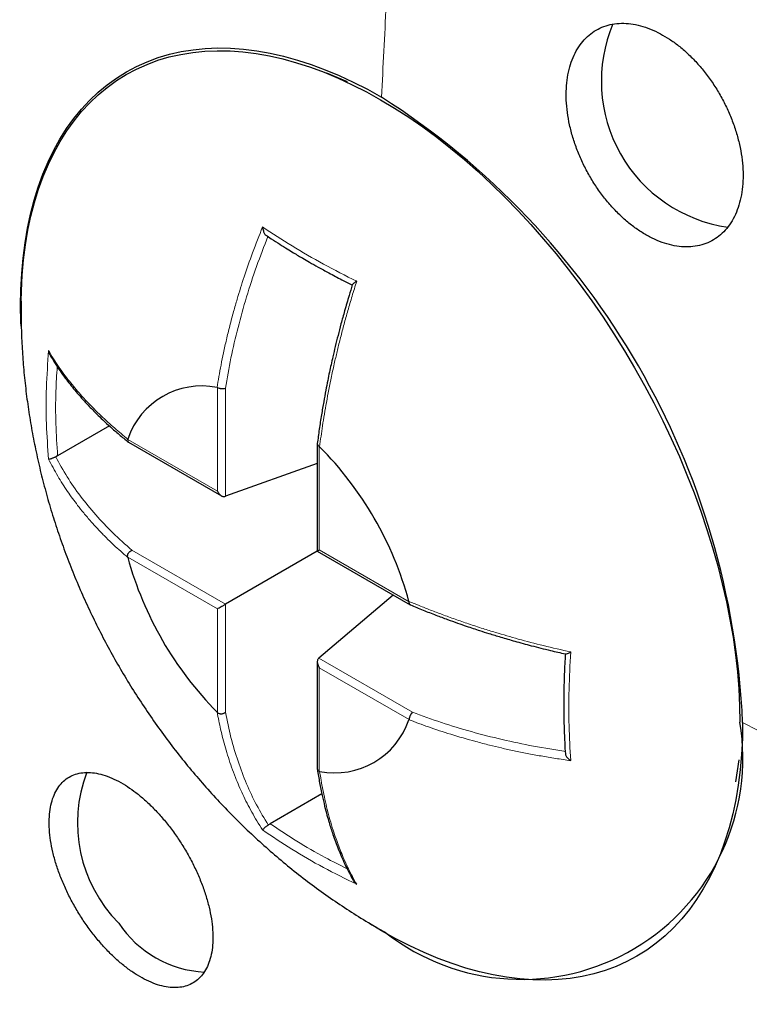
# Model space of a CAD drawing. Header units: millimetres. Extents: x 8 to 811, y 12 to 917.
# Tile 22 of 74: x 748.37 to 754.44, y 324.76 to 332.95. Entities that reach past the tile are written whole.
import ezdxf

# ---------------------------------------------------------------- set-up
doc = ezdxf.new("R2010")
doc.units = ezdxf.units.MM

msp = doc.modelspace()

# ---------------------------------------------------------------- linework, layer by layer
at = {"color": 7, "linetype": 'Continuous', "lineweight": 30}
for p, q in [((751.0985, 332.4363), (750.9259, 332.5058)), ((750.0132, 329.8902), (750.0155, 329.8898)), ((749.1165, 329.5703), (748.6857, 329.3216)), ((749.2687, 329.4586), (749.2695, 329.4608)), ((749.2763, 329.4347), (750.0502, 328.9879)), ((750.8472, 329.4215), (750.8472, 328.5279)), ((750.8641, 329.3999), (750.8664, 329.3976)), ((748.6857, 329.3216), (748.6694, 329.3134)), ((750.8472, 329.2583), (750.0824, 328.9848)), ((750.8473, 328.5278), (750.0824, 328.0862)), ((750.8473, 328.5278), (751.6211, 328.081)), ((749.2695, 328.4755), (749.2687, 328.4786)), ((751.48, 328.1625), (750.8605, 327.6369)), ((751.61, 328.1096), (751.6109, 328.1065)), ((750.8472, 327.6074), (750.8472, 326.7138)), ((750.0155, 327.1852), (750.0132, 327.1875)), ((751.6109, 327.1265), (751.61, 327.1244)), ((754.3315, 326.6065), (754.3576, 326.7908)), ((750.8664, 326.6949), (750.8641, 326.6953)), ((750.8848, 326.5074), (750.4541, 326.2587)), ((750.4388, 326.2487), (750.4541, 326.2587)), ((751.3549, 325.3867), (751.417, 325.3522))]:
    msp.add_line(p, q, dxfattribs=at)
at = {"color": 252, "linetype": 'Continuous', "lineweight": 0}
for p, q in [((750.0155, 329.0274), (750.0155, 329.8896)), ((750.0824, 329.8837), (750.0824, 328.9848)), ((749.2689, 329.4584), (750.0155, 329.0274)), ((750.864, 329.3997), (750.864, 328.5376)), ((749.3039, 328.5355), (750.0824, 328.0862)), ((750.864, 328.5376), (751.6107, 328.1065)), ((750.0155, 328.0476), (749.2689, 328.4786)), ((750.0155, 327.1854), (750.0155, 328.0476)), ((750.0824, 328.0862), (750.0824, 327.1872)), ((750.8605, 327.6369), (751.639, 327.1875)), ((751.6107, 327.1267), (750.864, 327.5577)), ((750.864, 327.5577), (750.864, 326.6956))]:
    msp.add_line(p, q, dxfattribs=at)
at = {"color": 7, "linetype": 'Continuous', "lineweight": 30, "flags": 128}
for points in [[(748.3811, 330.4011), (748.3799, 330.4342), (748.3776, 330.5718), (748.3799, 330.7067), (748.3868, 330.8387), (748.3984, 330.9677), (748.4146, 331.0933), (748.4353, 331.2155), (748.4606, 331.334), (748.4904, 331.4487), (748.5247, 331.5593), (748.5633, 331.6657), (748.6063, 331.7678), (748.6536, 331.8653), (748.7051, 331.9582), (748.7607, 332.0463), (748.8204, 332.1294), (748.884, 332.2074), (748.9515, 332.2803), (749.0227, 332.3478), (749.0976, 332.4099), (749.176, 332.4665), (749.2578, 332.5175), (749.3428, 332.5629), (749.431, 332.6025), (749.5223, 332.6363), (749.6164, 332.6642), (749.7132, 332.6862), (749.8126, 332.7023), (749.9144, 332.7125), (750.0184, 332.7166), (750.1246, 332.7148), (750.2327, 332.707), (750.3426, 332.6932), (750.4541, 332.6735), (750.567, 332.6479), (750.6812, 332.6164), (750.7965, 332.579), (750.9127, 332.5359), (751.0295, 332.4871), (751.147, 332.4327), (751.2648, 332.3727), (751.3828, 332.3072)], [(748.3815, 330.6093), (748.3835, 330.6929), (748.3904, 330.8244), (748.4019, 330.9528), (748.418, 331.0779), (748.4387, 331.1995), (748.4638, 331.3175), (748.4935, 331.4316), (748.5276, 331.5418), (748.5661, 331.6477), (748.6089, 331.7493), (748.656, 331.8465), (748.7073, 331.9389), (748.7627, 332.0266), (748.8221, 332.1094), (748.8854, 332.1871), (748.9526, 332.2596), (749.0235, 332.3268), (749.098, 332.3887), (749.1761, 332.445), (749.2575, 332.4958), (749.3422, 332.541), (749.43, 332.5804), (749.5208, 332.614), (749.6145, 332.6418), (749.7109, 332.6638), (749.8099, 332.6798), (749.9112, 332.6899), (750.0148, 332.694), (750.1205, 332.6922), (750.2282, 332.6844), (750.3376, 332.6707), (750.4486, 332.6511), (750.561, 332.6256), (750.6747, 332.5942), (750.7895, 332.557), (750.9051, 332.5141), (751.0215, 332.4655), (751.1384, 332.4113), (751.2557, 332.3516), (751.3732, 332.2864), (751.4906, 332.216), (751.6079, 332.1403), (751.7248, 332.0595), (751.8412, 331.9737), (751.9569, 331.8831), (752.0716, 331.7878), (752.1853, 331.6879), (752.2977, 331.5836), (752.4087, 331.4751), (752.5181, 331.3624), (752.6258, 331.2459), (752.7315, 331.1257), (752.8351, 331.0019), (752.9365, 330.8748), (753.0354, 330.7446), (753.1318, 330.6113), (753.2255, 330.4754), (753.3163, 330.3369), (753.4041, 330.1961), (753.4888, 330.0531), (753.5702, 329.9083), (753.6483, 329.7619), (753.7228, 329.614), (753.7937, 329.4648), (753.8609, 329.3148), (753.9243, 329.1639), (753.9837, 329.0126), (754.039, 328.861), (754.0903, 328.7093), (754.1374, 328.5578), (754.1802, 328.4068), (754.2187, 328.2564), (754.2528, 328.1068), (754.2825, 327.9584), (754.3077, 327.8114), (754.3283, 327.6659), (754.3444, 327.5222), (754.3559, 327.3806), (754.3628, 327.2411), (754.3652, 327.1042)], [(754.388, 327.1021), (754.3857, 326.9672), (754.3787, 326.8351), (754.3671, 326.7062), (754.351, 326.5806), (754.3302, 326.4584), (754.3049, 326.3399), (754.2751, 326.2252), (754.2409, 326.1146), (754.2022, 326.0082), (754.1592, 325.9061), (754.1119, 325.8086), (754.0604, 325.7157), (754.0048, 325.6276), (753.9451, 325.5445), (753.8815, 325.4665), (753.814, 325.3936), (753.7428, 325.3261), (753.6679, 325.264), (753.5896, 325.2073), (753.5078, 325.1563), (753.4227, 325.111), (753.3345, 325.0714), (753.2433, 325.0376), (753.1492, 325.0097), (753.0524, 324.9877), (752.953, 324.9716), (752.8512, 324.9614), (752.7471, 324.9573), (752.6409, 324.9591), (752.5328, 324.9669), (752.4229, 324.9807), (752.3114, 325.0004), (752.1985, 325.026), (752.0843, 325.0575), (751.9691, 325.0949), (751.8529, 325.138), (751.736, 325.1868), (751.6186, 325.2412), (751.5008, 325.3012), (751.3828, 325.3666), (751.2725, 325.4326)]]:
    msp.add_lwpolyline(points, dxfattribs=at)
at = {"color": 252, "linetype": 'Continuous', "lineweight": 0}
for centre, radius, start, end in [((740.3441, 322.4643), 22.0597, 2.59161, 57.40839), ((833.0627, 328.6211), 81.7631, 176.877001, 177.416015), ((792.0302, 399.6799), 81.7587, 242.586651, 243.125655)]:
    msp.add_arc(centre, radius, start, end, dxfattribs=at)
at = {"color": 7, "linetype": 'Continuous', "lineweight": 30}
for centre, radius, start, end in [((754.439, 332.4401), 1.2273, 157.09746, 261.79843), ((747.8633, 326.8052), 6.5314, 2.60548, 57.39452), ((749.8862, 329.2516), 0.6512, 78.74907, 161.25889), ((748.7789, 327.3337), 2.9356, 15.32496, 44.67411), ((752.1007, 329.2514), 2.9356, 195.32496, 224.67411), ((750.9934, 327.3336), 0.6512, 258.74907, 341.25889), ((752.5485, 326.8041), 1.8413, 232.09752, 9.37713), ((750.0355, 326.2655), 1.1846, 159.16885, 224.72849), ((749.9534, 325.9332), 0.91, 213.43352, 267.15396)]:
    msp.add_arc(centre, radius, start, end, dxfattribs=at)
for points, knots in [([(779.3994, 319.6864), (779.3993, 319.7237), (779.3993, 319.7937), (779.399, 319.8918), (779.3986, 319.9763), (779.3982, 320.0473), (779.3977, 320.1048), (779.3974, 320.1498), (779.397, 320.1869), (779.3966, 320.2351), (779.3959, 320.3011), (779.3948, 320.3873), (779.3934, 320.4898), (779.3915, 320.6054), (779.3891, 320.7329), (779.3863, 320.8655), (779.3829, 321.0074), (779.3789, 321.1561), (779.3744, 321.3051), (779.3696, 321.4484), (779.3651, 321.5747), (779.3609, 321.6833), (779.3572, 321.7736), (779.3536, 321.8594), (779.3493, 321.9562), (779.344, 322.0702), (779.3374, 322.2026), (779.3302, 322.3395), (779.3227, 322.4751), (779.3152, 322.6028), (779.3079, 322.7215), (779.3005, 322.8362), (779.2926, 322.9547), (779.284, 323.077), (779.2751, 323.1994), (779.2662, 323.3169), (779.2573, 323.4299), (779.2488, 323.5341), (779.2407, 323.6314), (779.2325, 323.7261), (779.2235, 323.8275), (779.2138, 323.9344), (779.2039, 324.0393), (779.1944, 324.1374), (779.1849, 324.233), (779.1747, 324.3333), (779.1625, 324.4503), (779.1487, 324.5772), (779.1346, 324.7035), (779.1217, 324.8165), (779.1094, 324.9207), (779.0971, 325.022), (779.0857, 325.1143), (779.0746, 325.2029), (779.0628, 325.2946), (779.0499, 325.393), (779.0367, 325.4912), (779.0233, 325.5885), (779.0095, 325.6872), (778.9968, 325.776), (778.9858, 325.8515), (778.9757, 325.9202), (778.9645, 325.995), (778.953, 326.0711), (778.942, 326.1423), (778.9312, 326.2116), (778.914, 326.3195), (778.8906, 326.4641), (778.8605, 326.6429), (778.8302, 326.8169), (778.7992, 326.9896), (778.7742, 327.1247), (778.7554, 327.2241), (778.7434, 327.2868), (778.7318, 327.3471), (778.7203, 327.4058), (778.7082, 327.4674), (778.6947, 327.5348), (778.6807, 327.6044), (778.6676, 327.6686), (778.6554, 327.7275), (778.643, 327.7873), (778.63, 327.8492), (778.6174, 327.9084), (778.6068, 327.9575), (778.5984, 327.9964), (778.5908, 328.0314), (778.5823, 328.0704), (778.5715, 328.1195), (778.5593, 328.1745), (778.5462, 328.2329), (778.5335, 328.2889), (778.5205, 328.3462), (778.5067, 328.406), (778.4917, 328.4704), (778.4758, 328.5379), (778.4603, 328.6033), (778.4458, 328.6639), (778.4328, 328.7175), (778.4192, 328.7732), (778.4035, 328.8373), (778.3869, 328.9037), (778.3713, 328.9659), (778.3567, 329.0237), (778.3404, 329.0875), (778.3232, 329.154), (778.3067, 329.2173), (778.2921, 329.2731), (778.2781, 329.3259), (778.2637, 329.3797), (778.2486, 329.436), (778.2332, 329.4925), (778.218, 329.5483), (778.2029, 329.6031), (778.1867, 329.6613), (778.1696, 329.7223), (778.1518, 329.7855), (778.1351, 329.8441), (778.1204, 329.8953), (778.1077, 329.9389), (778.0959, 329.9797), (778.0825, 330.0255), (778.0665, 330.0797), (778.0482, 330.1414), (778.0303, 330.2013), (778.0146, 330.2531), (778.0003, 330.3001), (777.9848, 330.3511), (777.9675, 330.4072), (777.9511, 330.4602), (777.9372, 330.5046), (777.922, 330.5532), (777.9025, 330.6147), (777.8768, 330.6954), (777.8485, 330.783), (777.8207, 330.868), (777.796, 330.9429), (777.7762, 331.0024), (777.7585, 331.0553), (777.7408, 331.1077), (777.7217, 331.1639), (777.7042, 331.2151), (777.6901, 331.2561), (777.6782, 331.2904), (777.667, 331.3227), (777.6549, 331.3576), (777.6405, 331.3988), (777.6227, 331.4491), (777.6029, 331.505), (777.584, 331.5581), (777.5676, 331.6036), (777.5534, 331.643), (777.5392, 331.6823), (777.5207, 331.733), (777.4968, 331.7982), (777.4702, 331.8701), (777.446, 331.9349), (777.4256, 331.9892), (777.405, 332.0437), (777.3806, 332.1077), (777.3535, 332.1782), (777.327, 332.2465), (777.3038, 332.306), (777.2829, 332.3592), (777.2614, 332.4136), (777.238, 332.4727), (777.2117, 332.5382), (777.1832, 332.6089), (777.1553, 332.6773), (777.1293, 332.7407), (777.1051, 332.7993), (777.0785, 332.8633), (777.0477, 332.9369), (777.0143, 333.016), (776.9819, 333.092), (776.9527, 333.1599), (776.9256, 333.2225), (776.8973, 333.2875), (776.866, 333.3588), (776.8319, 333.4357), (776.7979, 333.5118), (776.7666, 333.5815), (776.7382, 333.6441), (776.7089, 333.7083), (776.6756, 333.7808), (776.6353, 333.8679), (776.5909, 333.9626), (776.5458, 334.0581), (776.5043, 334.1449), (776.4665, 334.2235), (776.4304, 334.2978), (776.3916, 334.3771), (776.3474, 334.4667), (776.2983, 334.5652), (776.2496, 334.662), (776.2054, 334.749), (776.1656, 334.8267), (776.1275, 334.9004), (776.0894, 334.9736), (776.0474, 335.0537), (775.9999, 335.1434), (775.9478, 335.241), (775.8962, 335.3367), (775.8484, 335.4244), (775.804, 335.5052), (775.7616, 335.5819), (775.7168, 335.6622), (775.6679, 335.749), (775.6115, 335.8484), (775.549, 335.9573), (775.4834, 336.0703), (775.4218, 336.1751), (775.3666, 336.2682), (775.3156, 336.3534), (775.2654, 336.4365), (775.2146, 336.52), (775.1621, 336.6056), (775.0405, 336.8019), (774.8598, 337.0864), (774.6122, 337.4615), (774.3593, 337.8311), (774.0971, 338.1995), (773.8305, 338.5602), (773.5623, 338.9103), (773.2753, 339.2714), (773.0124, 339.5896), (772.7897, 339.8506), (772.6144, 340.0516), (772.4411, 340.246), (772.2636, 340.441), (772.0828, 340.6352), (771.9125, 340.8142), (771.7533, 340.9783), (771.6075, 341.1259), (771.4607, 341.2719), (771.3099, 341.4194), (771.1531, 341.57), (770.9404, 341.7704), (770.6728, 342.0156), (770.3478, 342.3024), (770.0179, 342.5826), (769.6899, 342.8506), (769.3856, 343.0899), (769.1058, 343.3028), (768.8448, 343.4953), (768.5813, 343.6838), (768.3171, 343.8669), (768.0756, 344.029), (767.8525, 344.1747), (767.646, 344.3063), (767.4322, 344.439), (767.2169, 344.569), (767.0068, 344.6926), (766.8031, 344.8092), (766.6253, 344.9085), (766.4677, 344.9946), (766.3298, 345.0686), (766.1922, 345.141), (766.0556, 345.2117), (765.9148, 345.2832), (765.7664, 345.3572), (765.6093, 345.4338), (765.4253, 345.5215), (765.225, 345.6145), (765.0102, 345.711), (764.8042, 345.8009), (764.5996, 345.8875), (764.4214, 345.9606), (764.2672, 346.0223), (764.1347, 346.0742), (763.9975, 346.1268), (763.8625, 346.1774), (763.7352, 346.2241), (763.6157, 346.2671), (763.4999, 346.3079), (763.3847, 346.3477), (763.2702, 346.3865), (763.1504, 346.4263), (763.0206, 346.4685), (762.881, 346.5126), (762.7411, 346.5558), (762.6066, 346.5961), (762.4767, 346.6342), (762.3489, 346.6706), (762.2192, 346.7067), (762.0817, 346.7439), (761.9379, 346.7816), (761.7924, 346.8185), (761.6588, 346.8514), (761.5356, 346.8808), (761.4201, 346.9076), (761.303, 346.9341), (761.1747, 346.9622), (761.0388, 346.991), (760.9037, 347.0186), (760.7832, 347.0423), (760.673, 347.0633), (760.5673, 347.0829), (760.4542, 347.1032), (760.3369, 347.1234), (760.2174, 347.1433), (760.1071, 347.161), (760.0065, 347.1765), (759.9138, 347.1903), (759.8239, 347.2033), (759.726, 347.217), (759.6133, 347.2321), (759.4913, 347.2476), (759.3727, 347.262), (759.2667, 347.2742), (759.1667, 347.2851), (759.0681, 347.2954), (758.965, 347.3057), (758.861, 347.3154), (758.7589, 347.3244), (758.6667, 347.3321), (758.5831, 347.3387), (758.5009, 347.3448), (758.4147, 347.3508), (758.3204, 347.357), (758.224, 347.3628), (758.1307, 347.3679), (758.0475, 347.3722), (757.9718, 347.3757), (757.9007, 347.3787), (757.8272, 347.3816), (757.7482, 347.3844), (757.6624, 347.3871), (757.5789, 347.3893), (757.5041, 347.391), (757.4391, 347.3922), (757.3757, 347.3932), (757.3076, 347.3941), (757.228, 347.3948), (757.1388, 347.3952), (757.0467, 347.3951), (756.9603, 347.3947), (756.8828, 347.394), (756.8088, 347.393), (756.7286, 347.3917), (756.6382, 347.3898), (756.5416, 347.3873), (756.4561, 347.3846), (756.3857, 347.3822), (756.3278, 347.38), (756.2703, 347.3776), (756.2061, 347.3748), (756.1335, 347.3714), (756.0562, 347.3674), (755.9817, 347.3633), (755.9145, 347.3594), (755.8545, 347.3557), (755.7984, 347.352), (755.7379, 347.3479), (755.6629, 347.3426), (755.5774, 347.3362), (755.4903, 347.3293), (755.4142, 347.3229), (755.3468, 347.317), (755.281, 347.311), (755.2072, 347.3041), (755.1236, 347.2959), (755.0403, 347.2873), (754.9667, 347.2795), (754.9039, 347.2726), (754.8425, 347.2657), (754.7763, 347.258), (754.7043, 347.2494), (754.629, 347.2401), (754.558, 347.231), (754.4949, 347.2228), (754.4408, 347.2155), (754.3898, 347.2086), (754.3342, 347.2009), (754.2685, 347.1916), (754.1985, 347.1814), (754.134, 347.1718), (754.0802, 347.1636), (754.0316, 347.1561), (753.98, 347.148), (753.9192, 347.1383), (753.8505, 347.1271), (753.7796, 347.1153), (753.7089, 347.1032), (753.6409, 347.0914), (753.5684, 347.0786), (753.4912, 347.0646), (753.406, 347.0488), (753.3264, 347.0337), (753.2596, 347.0208), (753.2044, 347.0099), (753.1487, 346.9988), (753.0871, 346.9864), (753.019, 346.9724), (752.9501, 346.958), (752.8869, 346.9445), (752.8305, 346.9324), (752.7759, 346.9205), (752.7167, 346.9074), (752.6508, 346.8926), (752.5826, 346.8771), (752.5189, 346.8623), (752.4265, 346.8406), (752.296, 346.8093), (752.142, 346.771), (751.9821, 346.73), (751.816, 346.6861), (751.6415, 346.6383), (751.5025, 346.5989), (751.4075, 346.5714), (751.3435, 346.5527), (751.2872, 346.5361), (751.2396, 346.5219), (751.1963, 346.5089), (751.1495, 346.4947), (751.0933, 346.4775), (751.0304, 346.4581), (750.9694, 346.4391), (750.9193, 346.4233), (750.8757, 346.4094), (750.8322, 346.3955), (750.7841, 346.38), (750.7324, 346.3632), (750.6743, 346.3442), (750.6147, 346.3245), (750.5561, 346.3049), (750.4967, 346.2849), (750.4291, 346.2619), (750.3576, 346.2372), (750.2932, 346.2148), (750.2372, 346.1952), (750.1812, 346.1754), (750.1154, 346.1519), (750.0423, 346.1255), (749.9709, 346.0994), (749.9107, 346.0772), (749.8583, 346.0577), (749.8048, 346.0377), (749.7483, 346.0164), (749.696, 345.9965), (749.6509, 345.9792), (749.6099, 345.9634), (749.5634, 345.9454), (749.5055, 345.9228), (749.435, 345.895), (749.3655, 345.8674), (749.2877, 345.8361), (749.195, 345.7985), (749.0943, 345.757), (748.995, 345.7156), (748.894, 345.6729), (748.7762, 345.6224), (748.6614, 345.5724), (748.5554, 345.5255), (748.4532, 345.4798), (748.349, 345.4326), (748.2408, 345.383), (748.1352, 345.3339), (748.0299, 345.2842), (747.9207, 345.2321), (747.83, 345.1883), (747.7492, 345.1488), (747.6831, 345.1163), (747.6122, 345.0812), (747.5418, 345.0459), (747.4789, 345.0143), (747.4205, 344.9846), (747.358, 344.9527), (747.2876, 344.9165), (747.2129, 344.8777), (747.1445, 344.8419), (747.092, 344.8142), (747.0478, 344.7908), (747.0014, 344.7661), (746.9489, 344.7381), (746.8982, 344.7107), (746.8545, 344.6871), (746.8136, 344.6648), (746.7696, 344.6408), (746.7136, 344.6101), (746.6513, 344.5757), (746.5848, 344.5387), (746.5291, 344.5075), (746.4765, 344.4778), (746.422, 344.447), (746.3527, 344.4075), (746.3013, 344.3779), (746.2729, 344.3615)], [0, 0, 0, 0, 0.002356, 0.004426, 0.006212, 0.007714, 0.008932, 0.009866, 0.010571, 0.011288, 0.012933, 0.014769, 0.016771, 0.019469, 0.022145, 0.024921, 0.027961, 0.031239, 0.034462, 0.037542, 0.040479, 0.04262, 0.044566, 0.04633, 0.048173, 0.050841, 0.053723, 0.056771, 0.059763, 0.062567, 0.065107, 0.06752, 0.070078, 0.072882, 0.075568, 0.078118, 0.080589, 0.082991, 0.084995, 0.087006, 0.089235, 0.091696, 0.094079, 0.096188, 0.098201, 0.10042, 0.10285, 0.105982, 0.108857, 0.111258, 0.11352, 0.115814, 0.118018, 0.119692, 0.121739, 0.12415, 0.126282, 0.128316, 0.130673, 0.132905, 0.134277, 0.135744, 0.13752, 0.139299, 0.140867, 0.142305, 0.14396, 0.148131, 0.15204, 0.156015, 0.159861, 0.1637, 0.165136, 0.166571, 0.167937, 0.169215, 0.170533, 0.172099, 0.173767, 0.175242, 0.176443, 0.177745, 0.179285, 0.180625, 0.181749, 0.182606, 0.183263, 0.184117, 0.185239, 0.186582, 0.187833, 0.189193, 0.190372, 0.191709, 0.193238, 0.194727, 0.196274, 0.19766, 0.198828, 0.199901, 0.201428, 0.203159, 0.204394, 0.205639, 0.207059, 0.208701, 0.210137, 0.211339, 0.212478, 0.213703, 0.214971, 0.216285, 0.217521, 0.218741, 0.219987, 0.22145, 0.222857, 0.22425, 0.225402, 0.226317, 0.227199, 0.228156, 0.229408, 0.230847, 0.232318, 0.233453, 0.234338, 0.235491, 0.236885, 0.238118, 0.23907, 0.239878, 0.241394, 0.243213, 0.245316, 0.247296, 0.248941, 0.250369, 0.251288, 0.252494, 0.253898, 0.255079, 0.255946, 0.256665, 0.257388, 0.258118, 0.259014, 0.260158, 0.261504, 0.262774, 0.263732, 0.264571, 0.265424, 0.266375, 0.267974, 0.269805, 0.271213, 0.272331, 0.273457, 0.274867, 0.276628, 0.278196, 0.279468, 0.280623, 0.281759, 0.283094, 0.284599, 0.286183, 0.287847, 0.289191, 0.290438, 0.291784, 0.293487, 0.295374, 0.297092, 0.298588, 0.29993, 0.301296, 0.302946, 0.304708, 0.306459, 0.308052, 0.309383, 0.310662, 0.312355, 0.314246, 0.3165, 0.318712, 0.320654, 0.322328, 0.323985, 0.325638, 0.327651, 0.330003, 0.332264, 0.334169, 0.335867, 0.337511, 0.339148, 0.340816, 0.342936, 0.34523, 0.347437, 0.349441, 0.351199, 0.352943, 0.354676, 0.356681, 0.358882, 0.361482, 0.364155, 0.366649, 0.368699, 0.370585, 0.372532, 0.374454, 0.376375, 0.378473, 0.388106, 0.396278, 0.404892, 0.414367, 0.422679, 0.43099, 0.439937, 0.449329, 0.454755, 0.459637, 0.464619, 0.469658, 0.474705, 0.479759, 0.483735, 0.487714, 0.49156, 0.49549, 0.49968, 0.503882, 0.512041, 0.520193, 0.528344, 0.536424, 0.544019, 0.550093, 0.556158, 0.56221, 0.568249, 0.574159, 0.578493, 0.58316, 0.587852, 0.592559, 0.597214, 0.601467, 0.605661, 0.608572, 0.611479, 0.614384, 0.617234, 0.620048, 0.623174, 0.626465, 0.629769, 0.634512, 0.638744, 0.642857, 0.647, 0.651081, 0.653548, 0.656222, 0.658977, 0.661703, 0.664221, 0.666499, 0.668749, 0.671031, 0.673258, 0.675457, 0.678032, 0.68083, 0.683574, 0.686152, 0.688618, 0.691082, 0.693525, 0.69606, 0.698989, 0.701785, 0.704385, 0.706618, 0.708807, 0.710962, 0.713278, 0.716095, 0.718666, 0.72093, 0.722912, 0.72489, 0.726895, 0.729287, 0.731495, 0.733618, 0.735483, 0.737142, 0.738818, 0.740523, 0.742629, 0.745123, 0.74735, 0.749253, 0.75104, 0.752936, 0.754748, 0.756788, 0.75873, 0.760434, 0.761917, 0.763383, 0.765006, 0.766711, 0.76862, 0.770366, 0.77189, 0.773243, 0.774569, 0.775836, 0.777325, 0.77895, 0.780603, 0.781956, 0.783099, 0.784209, 0.785475, 0.786876, 0.788623, 0.790423, 0.791985, 0.793415, 0.794721, 0.796092, 0.797857, 0.799739, 0.801457, 0.802616, 0.803644, 0.804662, 0.805804, 0.807213, 0.808692, 0.810097, 0.811356, 0.812424, 0.813435, 0.814476, 0.815786, 0.817607, 0.819235, 0.820635, 0.821842, 0.822993, 0.824297, 0.825958, 0.827655, 0.828945, 0.830065, 0.831165, 0.83237, 0.833764, 0.835192, 0.836582, 0.837735, 0.838726, 0.839611, 0.840595, 0.841843, 0.843295, 0.84452, 0.845463, 0.84632, 0.847246, 0.848354, 0.849739, 0.85112, 0.852351, 0.853722, 0.854947, 0.856423, 0.85809, 0.859772, 0.860921, 0.861873, 0.8629, 0.864074, 0.865368, 0.866762, 0.86799, 0.868964, 0.869961, 0.871088, 0.872334, 0.873717, 0.874978, 0.875966, 0.878994, 0.882433, 0.884805, 0.888155, 0.891997, 0.894865, 0.896175, 0.897505, 0.898576, 0.899442, 0.900268, 0.90109, 0.902157, 0.903537, 0.904754, 0.905707, 0.906459, 0.907295, 0.908248, 0.909268, 0.91032, 0.911649, 0.912754, 0.913757, 0.915134, 0.916724, 0.917965, 0.918924, 0.920023, 0.921265, 0.922809, 0.924354, 0.925499, 0.926364, 0.927458, 0.928675, 0.929719, 0.930571, 0.931357, 0.932159, 0.933344, 0.934815, 0.936368, 0.937504, 0.939473, 0.941931, 0.943558, 0.945449, 0.94803, 0.95068, 0.952409, 0.954469, 0.956904, 0.958764, 0.961085, 0.963378, 0.965224, 0.967804, 0.968987, 0.970223, 0.971895, 0.973386, 0.974599, 0.975806, 0.977028, 0.978498, 0.980207, 0.981704, 0.982788, 0.983501, 0.984486, 0.985709, 0.986807, 0.987688, 0.988468, 0.989396, 0.990474, 0.992016, 0.993351, 0.994705, 0.995564, 0.996704, 0.998183, 1, 1, 1, 1]), ([(753.7028, 332.8354), (753.6752, 332.8491), (753.62, 332.8764), (753.5375, 332.9034), (753.4565, 332.9197), (753.3781, 332.9239), (753.3032, 332.9165), (753.2326, 332.8975), (753.1675, 332.8668), (753.1085, 332.8252), (753.0562, 332.7731), (753.0117, 332.7108), (752.9752, 332.6395), (752.9473, 332.56), (752.9285, 332.4731), (752.9189, 332.3801), (752.9185, 332.2822), (752.9278, 332.1806), (752.9461, 332.0766), (752.9734, 331.9716), (753.0094, 331.867), (753.0536, 331.7639), (753.1052, 331.6638), (753.1639, 331.568), (753.2286, 331.4775), (753.2986, 331.3935), (753.3732, 331.3172), (753.4512, 331.2494), (753.5318, 331.1907), (753.6139, 331.1423), (753.6965, 331.1045), (753.7787, 331.0777), (753.8593, 331.0626), (753.9374, 331.059), (754.012, 331.0671), (754.0821, 331.087), (754.1469, 331.1183), (754.2056, 331.1605), (754.2572, 331.2135), (754.3013, 331.2763), (754.3373, 331.348), (754.3645, 331.4282), (754.3828, 331.5155), (754.3919, 331.6088), (754.3915, 331.707), (754.3818, 331.8088), (754.3629, 331.9129), (754.3349, 332.0179), (754.2984, 332.1225), (754.2539, 332.2254), (754.2017, 332.3252), (754.1427, 332.4208), (754.0776, 332.5109), (754.0071, 332.5943), (753.9324, 332.6702), (753.856, 332.7359), (753.7792, 332.7919), (753.7283, 332.8209), (753.7028, 332.8354)], [0, 0, 0, 0, 0.017879, 0.035815, 0.053693, 0.07157, 0.089504, 0.107381, 0.125296, 0.143267, 0.161182, 0.179134, 0.197143, 0.215094, 0.233051, 0.251064, 0.269021, 0.286948, 0.304933, 0.322859, 0.340736, 0.35867, 0.376547, 0.394375, 0.412259, 0.430086, 0.447887, 0.465745, 0.483546, 0.501354, 0.519219, 0.537028, 0.554874, 0.572778, 0.590625, 0.608524, 0.626479, 0.644378, 0.662321, 0.680321, 0.698264, 0.716223, 0.734239, 0.752198, 0.770137, 0.788134, 0.806074, 0.823967, 0.841919, 0.859812, 0.877653, 0.895552, 0.913393, 0.931199, 0.949061, 0.966867, 0.983433, 1, 1, 1, 1]), ([(750.3919, 331.2269), (750.3934, 331.2156), (750.396, 331.196), (750.4048, 331.1738), (750.4131, 331.1631), (750.417, 331.1606), (750.4183, 331.1598)], [0, 0, 0, 0, 0.457353, 0.791471, 0.928824, 1, 1, 1, 1]), ([(750.4183, 331.1597), (750.4336, 331.1494), (750.4719, 331.1236), (750.5316, 331.0852), (750.5933, 331.0464), (750.6454, 331.0144), (750.6888, 330.9884), (750.7332, 330.9622), (750.7874, 330.9308), (750.8595, 330.89), (750.9491, 330.8411), (751.0438, 330.7911), (751.1099, 330.7581), (751.1392, 330.7436)], [0, 0, 0, 0, 0.069814, 0.174627, 0.264463, 0.339256, 0.398968, 0.448913, 0.525939, 0.624764, 0.745249, 0.887303, 1, 1, 1, 1]), ([(751.1387, 330.7443), (751.1295, 330.7149), (751.1071, 330.6431), (751.0759, 330.5347), (751.0454, 330.4241), (751.0197, 330.3252), (750.997, 330.2337), (750.9778, 330.1525), (750.9617, 330.0808), (750.9476, 330.0157), (750.9329, 329.9446), (750.9168, 329.8626), (750.8992, 329.7672), (750.8809, 329.6589), (750.8629, 329.5424), (750.8526, 329.4627), (750.8474, 329.4229)], [0, 0, 0, 0, 0.065702, 0.159805, 0.241848, 0.313125, 0.381254, 0.447485, 0.49591, 0.543136, 0.594988, 0.65731, 0.730054, 0.813176, 0.906636, 1, 1, 1, 1]), ([(751.175, 330.7748), (751.1669, 330.769), (751.153, 330.7589), (751.1414, 330.7489), (751.1381, 330.7449), (751.1384, 330.7444), (751.1384, 330.7444)], [0, 0, 0, 0, 0.4882808, 0.845672, 0.9925918, 1, 1, 1, 1]), ([(748.3821, 330.6083), (748.3816, 330.5711), (748.3803, 330.4757), (748.3844, 330.3217), (748.3938, 330.1462), (748.409, 329.9703), (748.4297, 329.7941), (748.4559, 329.6178), (748.4877, 329.4415), (748.5251, 329.2655), (748.568, 329.09), (748.6165, 328.9151), (748.6704, 328.7411), (748.7297, 328.5682), (748.7945, 328.3967), (748.8644, 328.2267), (748.9397, 328.0585), (749.0201, 327.8922), (749.1055, 327.728), (749.1961, 327.5661), (749.2916, 327.4066), (749.3921, 327.2497), (749.4975, 327.0955), (749.6078, 326.9442), (749.7228, 326.796), (749.8426, 326.6511), (749.9671, 326.5097), (750.096, 326.372), (750.2294, 326.2384), (750.367, 326.109), (750.5087, 325.9842), (750.6542, 325.8641), (750.8033, 325.749), (750.9558, 325.639), (751.1115, 325.5346), (751.2449, 325.451), (751.3268, 325.4032), (751.3549, 325.3867)], [0, 0, 0, 0, 0.017763, 0.04565, 0.073659, 0.101795, 0.130058, 0.158449, 0.186965, 0.215601, 0.244349, 0.273202, 0.302148, 0.331178, 0.360283, 0.389455, 0.418686, 0.447975, 0.477322, 0.506731, 0.536205, 0.565749, 0.595367, 0.625062, 0.654836, 0.684687, 0.714609, 0.74459, 0.774616, 0.804668, 0.834727, 0.864772, 0.894783, 0.92474, 0.954626, 0.984428, 1, 1, 1, 1]), ([(748.61, 330.1978), (748.612, 330.1869), (748.6148, 330.1725), (748.6231, 330.1598), (748.6251, 330.1567)], [0, 0, 0, 0, 0.75691, 1, 1, 1, 1]), ([(748.6246, 330.1564), (748.6359, 330.1374), (748.661, 330.0948), (748.703, 330.0324), (748.7466, 329.9716), (748.788, 329.9176), (748.8283, 329.8678), (748.8658, 329.8238), (748.9002, 329.7851), (748.9325, 329.7501), (748.9688, 329.712), (749.0122, 329.6682), (749.0647, 329.6174), (749.1271, 329.5601), (749.1973, 329.4987), (749.2488, 329.4569), (749.2745, 329.4361)], [0, 0, 0, 0, 0.075484, 0.168597, 0.249792, 0.320336, 0.387752, 0.45329, 0.50121, 0.547944, 0.599231, 0.660875, 0.732827, 0.815037, 0.907462, 1, 1, 1, 1]), ([(750.0155, 329.8896), (750.0205, 329.8878), (750.0277, 329.8852), (750.0394, 329.8828), (750.0479, 329.8817), (750.0565, 329.8813), (750.0688, 329.8815), (750.0768, 329.8828), (750.0824, 329.8837)], [0, 0, 0, 0, 0.265216, 0.381301, 0.492334, 0.604217, 0.722945, 1, 1, 1, 1]), ([(749.2689, 329.4584), (749.2685, 329.4535), (749.2679, 329.4463), (749.2711, 329.4392), (749.2737, 329.436), (749.2759, 329.435), (749.2764, 329.4348)], [0, 0, 0, 0, 0.507769, 0.72962, 0.941658, 1, 1, 1, 1]), ([(750.8475, 329.4229), (750.8474, 329.422), (750.847, 329.4199), (750.8485, 329.4158), (750.8531, 329.4087), (750.8596, 329.4034), (750.864, 329.3997)], [0, 0, 0, 0, 0.1208561, 0.3191233, 0.526413, 1, 1, 1, 1]), ([(748.61, 329.2935), (748.6125, 329.2938), (748.6169, 329.2944), (748.6284, 329.2977), (748.64, 329.3018), (748.6492, 329.3053), (748.6593, 329.3093), (748.6659, 329.312), (748.6694, 329.3134)], [0, 0, 0, 0, 0.337974, 0.584879, 0.686381, 0.783281, 0.88508, 1, 1, 1, 1]), ([(750.0155, 329.0274), (750.0206, 329.0193), (750.0296, 329.0048), (750.0445, 328.9907), (750.0564, 328.9846), (750.0651, 328.9824), (750.074, 328.9823), (750.0795, 328.9839), (750.0824, 328.9848)], [0, 0, 0, 0, 0.3089025, 0.5562704, 0.6661118, 0.7730088, 0.8825639, 1, 1, 1, 1]), ([(749.2689, 328.4786), (749.2685, 328.4846), (749.2679, 328.4933), (749.271, 328.5049), (749.2747, 328.5126), (749.28, 328.5195), (749.2893, 328.5283), (749.2979, 328.5326), (749.3039, 328.5355)], [0, 0, 0, 0, 0.265216, 0.381301, 0.492334, 0.604217, 0.722945, 1, 1, 1, 1]), ([(750.8474, 328.5279), (750.8473, 328.5279), (750.8468, 328.5276), (750.8518, 328.5305), (750.8597, 328.535), (750.864, 328.5376)], [0, 0, 0, 0, 0.046495, 0.470509, 1, 1, 1, 1]), ([(750.0155, 328.0476), (750.0206, 328.0505), (750.0296, 328.0557), (750.0445, 328.0643), (750.0564, 328.0712), (750.0651, 328.0762), (750.074, 328.0813), (750.0795, 328.0845), (750.0824, 328.0862)], [0, 0, 0, 0, 0.308903, 0.55627, 0.666112, 0.773009, 0.882564, 1, 1, 1, 1]), ([(751.6224, 328.0807), (751.6217, 328.0809), (751.6196, 328.0817), (751.6168, 328.085), (751.613, 328.0926), (751.6116, 328.1008), (751.6107, 328.1065)], [0, 0, 0, 0, 0.118557, 0.317037, 0.524701, 1, 1, 1, 1]), ([(751.6224, 328.0806), (751.6574, 328.066), (751.7274, 328.0368), (751.8306, 327.9965), (751.9266, 327.9606), (752.0108, 327.9303), (752.0825, 327.9055), (752.1436, 327.8849), (752.2066, 327.8642), (752.2823, 327.8402), (752.3797, 327.8105), (752.4971, 327.7764), (752.6349, 327.739), (752.7753, 327.7033), (752.8707, 327.6817), (752.9124, 327.6722)], [0, 0, 0, 0, 0.088149, 0.176276, 0.25398, 0.321226, 0.377973, 0.424176, 0.465016, 0.525161, 0.599796, 0.688699, 0.791793, 0.909053, 1, 1, 1, 1]), ([(750.8605, 327.6369), (750.8584, 327.6349), (750.8542, 327.6309), (750.8498, 327.6232), (750.8474, 327.6146), (750.8468, 327.6012), (750.8515, 327.5812), (750.8596, 327.5661), (750.864, 327.5577)], [0, 0, 0, 0, 0.117436, 0.226991, 0.333888, 0.44373, 0.691097, 1, 1, 1, 1]), ([(752.9119, 327.6729), (752.9106, 327.653), (752.9075, 327.6027), (752.904, 327.5272), (752.9013, 327.4505), (752.8997, 327.3871), (752.8989, 327.3353), (752.8984, 327.2831), (752.8983, 327.2203), (752.899, 327.1385), (752.9015, 327.0399), (752.9055, 326.9383), (752.91, 326.8707), (752.9121, 326.8407)], [0, 0, 0, 0, 0.068788, 0.173581, 0.263405, 0.338191, 0.397901, 0.447845, 0.524873, 0.623705, 0.744207, 0.886293, 1, 1, 1, 1]), ([(752.9123, 327.6719), (752.9124, 327.6719), (752.9126, 327.6713), (752.9178, 327.6722), (752.9323, 327.6773), (752.9479, 327.6843), (752.9569, 327.6884)], [0, 0, 0, 0, 0.012891, 0.1591, 0.514756, 1, 1, 1, 1]), ([(750.0155, 327.1854), (750.0206, 327.182), (750.0278, 327.1772), (750.0394, 327.1741), (750.0479, 327.1735), (750.0566, 327.1745), (750.0689, 327.1782), (750.0768, 327.1835), (750.0824, 327.1872)], [0, 0, 0, 0, 0.266061, 0.382306, 0.49341, 0.605286, 0.723885, 1, 1, 1, 1]), ([(751.639, 327.1875), (751.6354, 327.1832), (751.6303, 327.1769), (751.624, 327.1664), (751.62, 327.1586), (751.6168, 327.1507), (751.613, 327.1395), (751.6116, 327.132), (751.6107, 327.1267)], [0, 0, 0, 0, 0.277055, 0.395783, 0.507666, 0.618699, 0.734784, 1, 1, 1, 1]), ([(752.9121, 326.8407), (752.9121, 326.839), (752.9123, 326.8343), (752.9175, 326.8218), (752.9323, 326.8031), (752.9479, 326.791), (752.9569, 326.7841)], [0, 0, 0, 0, 0.073825, 0.210911, 0.544244, 1, 1, 1, 1]), ([(749.2492, 326.5792), (749.2238, 326.5941), (749.1729, 326.6239), (749.0984, 326.6555), (749.0263, 326.677), (748.9577, 326.6869), (748.8934, 326.6856), (748.8341, 326.6731), (748.7807, 326.6492), (748.7338, 326.6146), (748.6939, 326.5696), (748.6618, 326.5145), (748.6376, 326.4502), (748.6217, 326.3777), (748.6146, 326.2975), (748.616, 326.2109), (748.626, 326.119), (748.6448, 326.0228), (748.6717, 325.9238), (748.7064, 325.8232), (748.7488, 325.7221), (748.798, 325.622), (748.8534, 325.5241), (748.9144, 325.4297), (748.9802, 325.3398), (749.0499, 325.2556), (749.1228, 325.1783), (749.1977, 325.1087), (749.2739, 325.0475), (749.3504, 324.9958), (749.4261, 324.9541), (749.5003, 324.9226), (749.572, 324.9024), (749.6402, 324.8931), (749.7042, 324.895), (749.763, 324.9084), (749.816, 324.9329), (749.8626, 324.9681), (749.9018, 325.014), (749.9335, 325.0696), (749.9573, 325.1343), (749.9724, 325.2075), (749.9791, 325.2881), (749.9772, 325.375), (749.9665, 325.4673), (749.9473, 325.5637), (749.92, 325.6628), (749.8846, 325.7636), (749.8419, 325.8646), (749.7923, 325.9646), (749.7364, 326.0623), (749.6751, 326.1565), (749.6091, 326.2461), (749.539, 326.3297), (749.4661, 326.4067), (749.3928, 326.4741), (749.3201, 326.5325), (749.2728, 326.5636), (749.2492, 326.5792)], [0, 0, 0, 0, 0.017879, 0.035814, 0.053693, 0.07157, 0.089503, 0.10738, 0.125295, 0.143266, 0.161181, 0.179132, 0.197141, 0.215092, 0.233049, 0.251063, 0.269019, 0.286947, 0.304931, 0.322859, 0.340735, 0.35867, 0.376546, 0.394374, 0.412258, 0.430086, 0.447886, 0.465744, 0.483545, 0.501353, 0.519218, 0.537026, 0.554873, 0.572776, 0.590623, 0.608522, 0.626478, 0.644377, 0.66232, 0.68032, 0.698263, 0.716222, 0.734238, 0.752197, 0.770136, 0.788133, 0.806073, 0.823966, 0.841917, 0.85981, 0.877652, 0.89555, 0.913391, 0.931197, 0.94906, 0.966866, 0.983433, 1, 1, 1, 1]), ([(750.8474, 326.7138), (750.8473, 326.7133), (750.847, 326.711), (750.8485, 326.7071), (750.8531, 326.7007), (750.8595, 326.6977), (750.864, 326.6956)], [0, 0, 0, 0, 0.058264, 0.27032, 0.492189, 1, 1, 1, 1]), ([(750.8475, 326.7116), (750.8535, 326.674), (750.8654, 326.6), (750.8862, 326.4979), (750.907, 326.4083), (750.9265, 326.3339), (750.9441, 326.2726), (750.9606, 326.2191), (750.9783, 326.1657), (750.9983, 326.1092), (751.0213, 326.0494), (751.0473, 325.9865), (751.0782, 325.9183), (751.1113, 325.8508), (751.1356, 325.8077), (751.1464, 325.7884)], [0, 0, 0, 0, 0.106388, 0.209507, 0.299269, 0.375608, 0.438451, 0.49203, 0.54671, 0.612256, 0.679679, 0.750228, 0.831428, 0.924543, 1, 1, 1, 1]), ([(750.4388, 326.2487), (750.4358, 326.2464), (750.4302, 326.242), (750.4217, 326.2352), (750.414, 326.229), (750.4048, 326.221), (750.3961, 326.2127), (750.3934, 326.2092), (750.3919, 326.2071)], [0, 0, 0, 0, 0.115206, 0.217138, 0.314089, 0.415614, 0.662474, 1, 1, 1, 1]), ([(751.1469, 325.7887), (751.1486, 325.7854), (751.1555, 325.7719), (751.1666, 325.7623), (751.175, 325.755)], [0, 0, 0, 0, 0.245727, 1, 1, 1, 1]), ([(744.8848, 325.0857), (744.9381, 324.9942), (745.0127, 324.8659), (745.1249, 324.678), (745.2214, 324.5186), (745.3381, 324.3294), (745.4625, 324.1317), (745.5949, 323.9255), (745.7335, 323.714), (745.8778, 323.4987), (746.0268, 323.2809), (746.1803, 323.0616), (746.3378, 322.8416), (746.4989, 322.6213), (746.6636, 322.4014), (746.8315, 322.1821), (747.0025, 321.9638), (747.1765, 321.7469), (747.3532, 321.5315), (747.5327, 321.3178), (747.7147, 321.1062), (747.8992, 320.8966), (748.086, 320.6894), (748.2752, 320.4847), (748.4666, 320.2825), (748.6601, 320.083), (748.8556, 319.8864), (749.0531, 319.6927), (749.2526, 319.5022), (749.4538, 319.3147), (749.6568, 319.1306), (749.8615, 318.9498), (750.0678, 318.7725), (750.2757, 318.5988), (750.485, 318.4287), (750.6958, 318.2623), (750.9079, 318.0998), (751.1213, 317.9411), (751.3359, 317.7865), (751.5517, 317.6359), (751.7685, 317.4894), (751.9864, 317.3471), (752.2052, 317.2092), (752.4249, 317.0756), (752.6454, 316.9465), (752.8666, 316.8219), (753.0885, 316.7018), (753.311, 316.5865), (753.534, 316.4758), (753.7574, 316.37), (753.9811, 316.2691), (754.205, 316.173), (754.4292, 316.082), (754.6534, 315.9961), (754.8775, 315.9153), (755.1016, 315.8396), (755.3254, 315.7692), (755.5489, 315.7041), (755.772, 315.6443), (755.9946, 315.5899), (756.2165, 315.5408), (756.4377, 315.4972), (756.6581, 315.4591), (756.8776, 315.4265), (757.096, 315.3994), (757.3132, 315.3777), (757.5293, 315.3617), (757.744, 315.3511), (757.9572, 315.3461), (758.169, 315.3466), (758.3791, 315.3526), (758.5876, 315.3641), (758.7943, 315.3811), (758.9992, 315.4036), (759.2021, 315.4315), (759.4031, 315.4648), (759.602, 315.5036), (759.7989, 315.5477), (759.9935, 315.5973), (760.1859, 315.6521), (760.376, 315.7123), (760.5637, 315.7778), (760.749, 315.8485), (760.9319, 315.9246), (761.1122, 316.0058), (761.2898, 316.0924), (761.4583, 316.1802), (761.5661, 316.2416), (761.6166, 316.2705)], [0, 0, 0, 0, 0.0129945, 0.0182074, 0.0268702, 0.0358615, 0.0455064, 0.0555747, 0.065974, 0.0766305, 0.0874918, 0.0985192, 0.1096836, 0.1209625, 0.1323385, 0.1437979, 0.1553295, 0.1669244, 0.1785751, 0.1902757, 0.202021, 0.2138068, 0.2256293, 0.2374856, 0.249373, 0.2612891, 0.2732321, 0.2852001, 0.2971917, 0.3092055, 0.3212403, 0.333295, 0.3453686, 0.3574601, 0.3695688, 0.3816938, 0.3938344, 0.4059896, 0.4181587, 0.4303409, 0.4425354, 0.4547413, 0.4669576, 0.4791833, 0.4914173, 0.5036585, 0.5159055, 0.5281564, 0.5404097, 0.5526637, 0.5649165, 0.5771663, 0.5894108, 0.6016478, 0.613875, 0.62609, 0.6382901, 0.6504728, 0.6626354, 0.6747753, 0.6868899, 0.6989765, 0.7110329, 0.7230567, 0.7350458, 0.7469983, 0.7589128, 0.770788, 0.7826228, 0.7944168, 0.8061699, 0.8178821, 0.8295542, 0.8411871, 0.8527822, 0.8643414, 0.8758668, 0.8873608, 0.8988264, 0.9102666, 0.9216849, 0.9330849, 0.9444705, 0.9558458, 0.967215, 0.9785824, 0.9899527, 1, 1, 1, 1])]:
    msp.add_open_spline(points, degree=3, knots=knots, dxfattribs=at)
at = {"color": 252, "linetype": 'Continuous', "lineweight": 0}
for points, knots in [([(750.0132, 329.8902), (750.0181, 329.9204), (750.0281, 329.9825), (750.0458, 330.0791), (750.0665, 330.1816), (750.0907, 330.2901), (750.1186, 330.4046), (750.1486, 330.5172), (750.1876, 330.6534), (750.2388, 330.8164), (750.3085, 331.0169), (750.3634, 331.1553), (750.3919, 331.2269)], [0, 0, 0, 0, 0.0690464, 0.1422713, 0.2196822, 0.3012821, 0.3870695, 0.4770402, 0.5534892, 0.6914445, 0.8402826, 1, 1, 1, 1]), ([(750.3919, 331.2269), (750.4726, 331.1736), (750.6339, 331.0673), (750.8956, 330.9163), (751.0819, 330.8219), (751.175, 330.7748)], [0, 0, 0, 0, 0.334009, 0.667253, 1, 1, 1, 1]), ([(750.4359, 331.1479), (750.4038, 331.0648), (750.3389, 330.8969), (750.2565, 330.6438), (750.1852, 330.3893), (750.1258, 330.1352), (750.0969, 329.9678), (750.0824, 329.8837)], [0, 0, 0, 0, 0.195605, 0.395567, 0.595803, 0.797042, 1, 1, 1, 1]), ([(751.175, 330.7748), (751.1621, 330.7334), (751.1367, 330.6522), (751.1018, 330.5327), (751.0699, 330.418), (751.0411, 330.3081), (751.015, 330.2031), (750.9897, 330.0949), (750.9578, 329.9493), (750.9234, 329.772), (750.8906, 329.577), (750.8741, 329.4553), (750.8663, 329.3976)], [0, 0, 0, 0, 0.088454, 0.173677, 0.255666, 0.334421, 0.409943, 0.482231, 0.568454, 0.726367, 0.870212, 1, 1, 1, 1]), ([(748.61, 329.2935), (748.603, 329.3908), (748.5891, 329.5851), (748.5891, 329.8873), (748.603, 330.0944), (748.61, 330.1978)], [0, 0, 0, 0, 0.334009, 0.667253, 1, 1, 1, 1]), ([(748.61, 330.1978), (748.6234, 330.1752), (748.6497, 330.1306), (748.6927, 330.0655), (748.7369, 330.0032), (748.7822, 329.9438), (748.8282, 329.8872), (748.8781, 329.8291), (748.9492, 329.7513), (749.043, 329.6573), (749.1555, 329.5545), (749.2329, 329.4909), (749.2696, 329.4607)], [0, 0, 0, 0, 0.088454, 0.173677, 0.255666, 0.334421, 0.409943, 0.482231, 0.568454, 0.726367, 0.870212, 1, 1, 1, 1]), ([(748.6819, 330.0649), (748.6778, 329.9962), (748.6681, 329.8343), (748.6686, 329.5856), (748.68, 329.4096), (748.6857, 329.3216)], [0, 0, 0, 0, 0.269095, 0.634231, 1, 1, 1, 1]), ([(749.2695, 328.4756), (749.2498, 328.4925), (749.2093, 328.5275), (749.1492, 328.5826), (749.0878, 328.642), (749.0257, 328.7058), (748.9632, 328.7741), (748.9051, 328.8422), (748.8385, 328.9258), (748.7646, 329.0275), (748.6824, 329.1554), (748.6347, 329.2464), (748.61, 329.2935)], [0, 0, 0, 0, 0.069046, 0.142271, 0.219682, 0.301282, 0.387069, 0.47704, 0.553489, 0.691444, 0.840283, 1, 1, 1, 1]), ([(748.6699, 329.3124), (748.7005, 329.2568), (748.7617, 329.1456), (748.8737, 328.9849), (749.0008, 328.8293), (749.143, 328.6786), (749.2501, 328.5834), (749.3039, 328.5355)], [0, 0, 0, 0, 0.199457, 0.398461, 0.597739, 0.798014, 1, 1, 1, 1]), ([(751.6101, 328.1096), (751.6386, 328.0977), (751.6974, 328.0734), (751.79, 328.0369), (751.8891, 327.9993), (751.9951, 327.9609), (752.1082, 327.9218), (752.2207, 327.885), (752.3582, 327.8424), (752.5249, 327.7943), (752.7334, 327.7393), (752.8807, 327.7057), (752.9569, 327.6884)], [0, 0, 0, 0, 0.069046, 0.142271, 0.219682, 0.301282, 0.387069, 0.47704, 0.553489, 0.691444, 0.840283, 1, 1, 1, 1]), ([(752.9569, 327.6884), (752.9512, 327.5838), (752.9398, 327.3749), (752.9398, 327.0727), (752.9512, 326.8802), (752.9569, 326.7841)], [0, 0, 0, 0, 0.334009, 0.667253, 1, 1, 1, 1]), ([(750.3919, 326.2071), (750.3759, 326.2318), (750.3446, 326.2803), (750.3016, 326.3548), (750.2624, 326.4285), (750.227, 326.5013), (750.195, 326.5728), (750.1639, 326.6484), (750.1248, 326.7531), (750.0823, 326.886), (750.0424, 327.039), (750.0226, 327.1397), (750.0132, 327.1875)], [0, 0, 0, 0, 0.088454, 0.173677, 0.255666, 0.334421, 0.409943, 0.482231, 0.568454, 0.726367, 0.870212, 1, 1, 1, 1]), ([(750.0824, 327.1872), (750.0969, 327.1167), (750.1258, 326.9763), (750.1852, 326.7778), (750.2565, 326.5899), (750.3396, 326.4125), (750.4053, 326.3039), (750.4382, 326.2496)], [0, 0, 0, 0, 0.201986, 0.402261, 0.601539, 0.800543, 1, 1, 1, 1]), ([(751.639, 327.1875), (751.7191, 327.1581), (751.8785, 327.0994), (752.1283, 327.0238), (752.3843, 326.9583), (752.6469, 326.9028), (752.8269, 326.8747), (752.917, 326.8606)], [0, 0, 0, 0, 0.201986, 0.402261, 0.601539, 0.800543, 1, 1, 1, 1]), ([(752.9569, 326.7841), (752.9146, 326.7901), (752.8316, 326.8019), (752.7107, 326.822), (752.5955, 326.8433), (752.4859, 326.8656), (752.3818, 326.8887), (752.2755, 326.9142), (752.1334, 326.9511), (751.9627, 327.0006), (751.7774, 327.0615), (751.6638, 327.1042), (751.6099, 327.1244)], [0, 0, 0, 0, 0.088454, 0.173677, 0.255666, 0.334421, 0.409943, 0.482231, 0.568454, 0.726367, 0.870212, 1, 1, 1, 1]), ([(750.8664, 326.6949), (750.8704, 326.6699), (750.8787, 326.6183), (750.8934, 326.5404), (750.9104, 326.4597), (750.9301, 326.3765), (750.9528, 326.2913), (750.9772, 326.2101), (751.009, 326.1148), (751.0507, 326.0054), (751.1073, 325.8778), (751.1519, 325.7969), (751.175, 325.755)], [0, 0, 0, 0, 0.0690464, 0.1422713, 0.2196822, 0.3012821, 0.3870695, 0.4770402, 0.5534892, 0.6914445, 0.8402826, 1, 1, 1, 1]), ([(750.4541, 326.2587), (750.5274, 326.2098), (750.6741, 326.1119), (750.8891, 325.9872), (751.0342, 325.9147), (751.0958, 325.8839)], [0, 0, 0, 0, 0.36563, 0.730769, 1, 1, 1, 1]), ([(751.175, 325.755), (751.0816, 325.8009), (750.895, 325.8926), (750.6333, 326.0437), (750.4723, 326.1527), (750.3919, 326.2071)], [0, 0, 0, 0, 0.333987, 0.667229, 1, 1, 1, 1])]:
    msp.add_open_spline(points, degree=3, knots=knots, dxfattribs=at)

doc.saveas('drawing.dxf')
